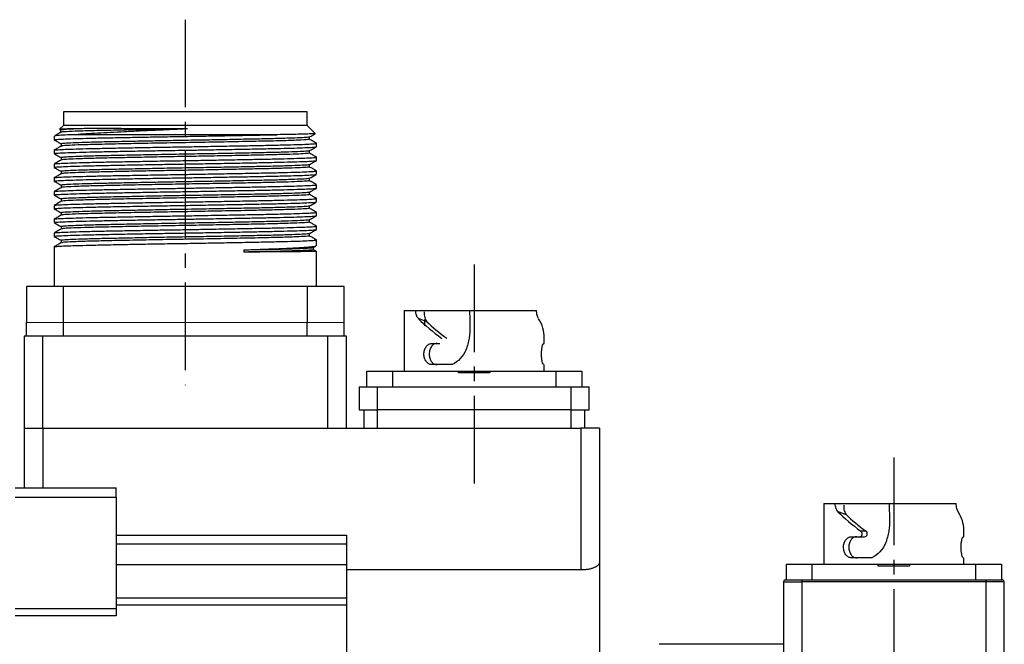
# Model space of a CAD drawing. Header units: millimetres. Extents: x 32176 to 34559, y 9836 to 10798.
# Tile 41 of 57: x 33506 to 33613, y 10386 to 10454. Entities that reach past the tile are written whole.
import ezdxf

# ---------------------------------------------------------------- set-up
doc = ezdxf.new("R2010")
doc.units = ezdxf.units.MM
doc.linetypes.add('CENTER2', pattern=[28.575, 19.05, -3.175, 3.175, -3.175])
doc.layers.add('Center', color=1, linetype='CENTER2')

msp = doc.modelspace()

# ---------------------------------------------------------------- linework, layer by layer
at = {"color": 7, "linetype": 'Continuous', "lineweight": 25}
for p, q in [((33510.99, 10443.74), (33510.99, 10442.24)), ((33537.49, 10443.74), (33510.99, 10443.74)), ((33537.49, 10442.24), (33537.49, 10443.74)), ((33510.99, 10442.24), (33510.58, 10441.83)), ((33524.24, 10442.24), (33510.99, 10442.24)), ((33537.49, 10442.24), (33524.24, 10442.24)), ((33538.36, 10441.37), (33537.49, 10442.24)), ((33509.99, 10441.09), (33509.99, 10440.68)), ((33510.64, 10441.8), (33510.95, 10441.78)), ((33510.69, 10441.74), (33510.69, 10441.49)), ((33534.21, 10441.24), (33512.32, 10441.24)), ((33510.75, 10440.24), (33510.75, 10439.99)), ((33537.73, 10440.74), (33537.73, 10440.99)), ((33538.49, 10439.93), (33538.49, 10440.3)), ((33509.99, 10439.55), (33509.99, 10439.18)), ((33537.73, 10439.24), (33537.73, 10439.49)), ((33509.99, 10438.05), (33509.99, 10437.68)), ((33510.75, 10438.74), (33510.75, 10438.49)), ((33537.73, 10437.74), (33537.73, 10437.99)), ((33538.49, 10438.43), (33538.49, 10438.8)), ((33510.75, 10437.24), (33510.75, 10436.99)), ((33538.49, 10436.93), (33538.49, 10437.3)), ((33509.99, 10436.55), (33509.99, 10436.18)), ((33510.75, 10435.74), (33510.75, 10435.49)), ((33537.73, 10436.24), (33537.73, 10436.49)), ((33538.49, 10435.43), (33538.49, 10435.8)), ((33509.99, 10435.05), (33509.99, 10434.68)), ((33537.73, 10434.74), (33537.73, 10434.99)), ((33510.75, 10434.24), (33510.75, 10433.99)), ((33538.49, 10433.93), (33538.49, 10434.3)), ((33509.99, 10433.55), (33509.99, 10433.18)), ((33510.75, 10432.74), (33510.75, 10432.49)), ((33537.73, 10433.24), (33537.73, 10433.49)), ((33538.49, 10432.43), (33538.49, 10432.8)), ((33509.99, 10432.05), (33509.99, 10431.68)), ((33537.73, 10431.74), (33537.73, 10431.99)), ((33509.99, 10430.55), (33509.99, 10430.18)), ((33510.75, 10431.24), (33510.75, 10430.99)), ((33537.73, 10430.24), (33537.73, 10430.49)), ((33538.49, 10430.93), (33538.49, 10431.3)), ((33510.75, 10429.74), (33510.75, 10429.49)), ((33538.49, 10429.17), (33538.49, 10429.8)), ((33509.99, 10429.05), (33509.99, 10424.74)), ((33530.59, 10428.73), (33530.59, 10428.48)), ((33538.17, 10428.98), (33538.44, 10429.13)), ((33538.18, 10428.74), (33538.18, 10428.98)), ((33538.46, 10428.58), (33538.18, 10428.74)), ((33538.49, 10424.74), (33538.49, 10428.56)), ((33506.99, 10424.74), (33506.99, 10420.84)), ((33510.99, 10424.74), (33506.99, 10424.74)), ((33510.99, 10420.84), (33510.99, 10424.74)), ((33537.49, 10424.74), (33510.99, 10424.74)), ((33537.49, 10424.74), (33537.49, 10420.84)), ((33541.49, 10424.74), (33537.49, 10424.74)), ((33541.49, 10420.84), (33541.49, 10424.74)), ((33548.04, 10422.14), (33548.04, 10415.54)), ((33548.04, 10422.14), (33562.42, 10422.14)), ((33506.99, 10419.34), (33506.99, 10420.84)), ((33510.99, 10419.34), (33510.99, 10420.84)), ((33537.49, 10419.34), (33537.49, 10420.84)), ((33541.49, 10419.34), (33541.49, 10420.84)), ((33550.49, 10420.91), (33549.57, 10421.24)), ((33550.24, 10421.14), (33550.24, 10420.45)), ((33506.74, 10419.34), (33506.74, 10409.34)), ((33508.74, 10419.34), (33506.74, 10419.34)), ((33508.74, 10409.34), (33508.74, 10419.34)), ((33539.74, 10419.34), (33508.74, 10419.34)), ((33539.74, 10409.34), (33539.74, 10419.34)), ((33541.74, 10419.34), (33539.74, 10419.34)), ((33541.74, 10409.34), (33541.74, 10419.34)), ((33551.05, 10418.54), (33551.91, 10418.54)), ((33563.18, 10418.54), (33563.24, 10418.54)), ((33543.94, 10415.54), (33546.74, 10415.54)), ((33543.94, 10415.54), (33543.94, 10413.84)), ((33546.74, 10415.54), (33553.94, 10415.54)), ((33546.74, 10415.54), (33546.74, 10413.84)), ((33553.25, 10416.24), (33551.05, 10416.24)), ((33553.94, 10415.54), (33555.64, 10415.54)), ((33553.94, 10415.34), (33553.94, 10415.54)), ((33555.64, 10415.54), (33557.34, 10415.54)), ((33555.64, 10415.54), (33555.64, 10415.34)), ((33557.34, 10415.54), (33564.54, 10415.54)), ((33557.34, 10415.54), (33557.34, 10415.34)), ((33563.24, 10415.54), (33563.24, 10416.24)), ((33564.54, 10415.54), (33567.34, 10415.54)), ((33564.54, 10413.84), (33564.54, 10415.54)), ((33567.34, 10415.54), (33567.34, 10413.84)), ((33557.34, 10415.34), (33553.94, 10415.34)), ((33543.14, 10413.84), (33545.14, 10413.84)), ((33543.14, 10413.84), (33543.14, 10411.34)), ((33545.14, 10413.84), (33566.14, 10413.84)), ((33545.14, 10411.34), (33545.14, 10413.84)), ((33566.14, 10413.84), (33568.14, 10413.84)), ((33566.14, 10413.84), (33566.14, 10411.34)), ((33568.14, 10411.34), (33568.14, 10413.84)), ((33543.14, 10411.34), (33545.14, 10411.34)), ((33543.64, 10411.34), (33543.64, 10409.34)), ((33566.14, 10411.34), (33545.14, 10411.34)), ((33545.14, 10409.34), (33545.14, 10411.34)), ((33566.14, 10411.34), (33568.14, 10411.34)), ((33566.14, 10411.34), (33566.14, 10409.34)), ((33567.64, 10409.34), (33567.64, 10411.34)), ((33506.74, 10409.34), (33508.74, 10409.34)), ((33506.74, 10409.34), (33506.74, 10402.84)), ((33508.74, 10409.34), (33508.74, 10402.84)), ((33508.74, 10409.34), (33567.24, 10409.34)), ((33567.24, 10409.34), (33567.24, 10393.92)), ((33569.24, 10409.34), (33567.24, 10409.34)), ((33569.24, 10409.34), (33569.24, 10394.73)), ((33505.74, 10402.84), (33516.74, 10402.84)), ((33505.74, 10401.84), (33516.74, 10401.84)), ((33516.74, 10401.84), (33516.74, 10389.71)), ((33593.64, 10401.14), (33593.64, 10394.54)), ((33593.64, 10401.14), (33608.02, 10401.14)), ((33516.75, 10399.98), (33516.74, 10399.98)), ((33596.09, 10399.91), (33595.17, 10400.24)), ((33608.84, 10397.54), (33608.84, 10398.3)), ((33516.74, 10397.71), (33541.74, 10397.71)), ((33541.74, 10397.71), (33541.74, 10396.72)), ((33596.65, 10397.54), (33597.51, 10397.54)), ((33597.51, 10397.54), (33598.06, 10397.54)), ((33598.22, 10398.14), (33597.67, 10398.14)), ((33608.78, 10397.54), (33608.84, 10397.54)), ((33541.74, 10396.72), (33516.74, 10396.72)), ((33541.74, 10396.72), (33541.74, 10394.53)), ((33598.85, 10395.24), (33596.65, 10395.24)), ((33608.84, 10394.54), (33608.84, 10395.24)), ((33516.74, 10394.53), (33541.74, 10394.53)), ((33541.74, 10394.53), (33541.74, 10390.84)), ((33569.24, 10394.73), (33569.24, 10376.84)), ((33589.54, 10394.54), (33592.34, 10394.54)), ((33589.54, 10394.54), (33589.54, 10392.84)), ((33592.34, 10394.54), (33599.54, 10394.54)), ((33592.34, 10394.54), (33592.34, 10392.84)), ((33599.54, 10394.54), (33601.24, 10394.54)), ((33599.54, 10394.34), (33599.54, 10394.54)), ((33602.94, 10394.34), (33599.54, 10394.34)), ((33601.24, 10394.54), (33602.94, 10394.54)), ((33601.24, 10394.54), (33601.24, 10394.34)), ((33602.94, 10394.54), (33610.14, 10394.54)), ((33602.94, 10394.54), (33602.94, 10394.34)), ((33610.14, 10394.54), (33612.94, 10394.54)), ((33610.14, 10392.84), (33610.14, 10394.54)), ((33612.94, 10394.54), (33612.94, 10392.84)), ((33516.74, 10393.48), (33516.75, 10393.48)), ((33567.24, 10393.92), (33541.74, 10393.92)), ((33589.24, 10392.64), (33591.24, 10392.64)), ((33589.24, 10392.64), (33589.24, 10384.79)), ((33591.24, 10392.84), (33591.24, 10392.64)), ((33591.24, 10392.84), (33611.24, 10392.84)), ((33611.24, 10392.64), (33591.24, 10392.64)), ((33591.24, 10392.64), (33591.24, 10384.16)), ((33611.24, 10392.84), (33612.05, 10392.84)), ((33611.24, 10392.84), (33611.24, 10392.64)), ((33611.24, 10392.64), (33611.24, 10382.18)), ((33613.24, 10392.64), (33611.24, 10392.64)), ((33613.24, 10379.15), (33613.24, 10392.64)), ((33541.74, 10390.84), (33516.74, 10390.84)), ((33541.74, 10390.84), (33541.74, 10390.08)), ((33516.74, 10389.71), (33505.74, 10389.71)), ((33541.74, 10390.08), (33516.74, 10390.08)), ((33541.74, 10390.08), (33541.74, 10376.44)), ((33516.74, 10388.92), (33505.74, 10388.92)), ((33589.24, 10385.84), (33575.74, 10385.84))]:
    msp.add_line(p, q, dxfattribs=at)
at = {"color": 144, "linetype": 'Continuous', "lineweight": 18}
for p, q in [((33506.99, 10420.84), (33510.99, 10420.84)), ((33537.49, 10420.84), (33510.99, 10420.84)), ((33537.49, 10420.84), (33541.49, 10420.84))]:
    msp.add_line(p, q, dxfattribs=at)
at = {"color": 7, "linetype": 'Continuous', "lineweight": 25}
for centre, start, end in [((33589.44, 10392.64), 90, 180), ((33613.04, 10392.64), 360, 90)]:
    msp.add_arc(centre, 0.2, start, end, dxfattribs=at)
for centre, major_axis, ratio, start_param, end_param in [((33555.64, 10414.23), (-7.59, 769.68), 0.000551, 1.560516, 1.562694), ((33555.64, 10419.3), (7.52, -4.59), 0.24176, 3.932886, 4.378326), ((33555.64, 10419.3), (6.43, -3.93), 0.24176, 3.944398, 4.380362), ((33555.64, 10419.3), (7.6, 0), 0.649574, 6.256721, 6.685622), ((33601.24, 10393.23), (-7.59, 769.68), 0.000551, 1.560516, 1.562694), ((33601.24, 10398.3), (7.52, -4.59), 0.24176, 3.932886, 4.368948), ((33601.24, 10398.3), (6.43, -3.93), 0.24176, 3.944398, 4.374641), ((33601.24, 10398.3), (7.6, 0), 0.649574, 0, 0.402437)]:
    msp.add_ellipse(centre, major_axis=major_axis, ratio=ratio, start_param=start_param, end_param=end_param, dxfattribs=at)
for points, knots in [([(33510.04, 10440.68), (33510.03, 10440.69), (33510, 10440.71), (33510.39, 10440.74), (33511.17, 10440.78), (33512.33, 10440.82), (33513.84, 10440.86), (33515.63, 10440.9), (33517.68, 10440.94), (33519.84, 10440.98), (33522.05, 10441.02), (33524.15, 10441.05), (33526.32, 10441.09), (33528.53, 10441.13), (33530.67, 10441.17), (33532.6, 10441.21), (33533.67, 10441.23), (33534.21, 10441.24)], [0, 0, 0, 0, 0.034563, 0.107524, 0.178428, 0.251389, 0.322294, 0.395256, 0.46616, 0.53912, 0.603677, 0.669772, 0.727742, 0.798647, 0.871609, 0.935075, 1, 1, 1, 1]), ([(33510.69, 10441.5), (33510.57, 10441.42), (33510.35, 10441.3), (33510.13, 10441.17), (33510.04, 10441.12)], [0, 0, 0, 0, 0.579199, 1, 1, 1, 1]), ([(33512.32, 10441.24), (33512.01, 10441.23), (33511.29, 10441.2), (33510.53, 10441.16), (33510.06, 10441.13), (33510.05, 10441.1), (33510.05, 10441.1)], [0, 0, 0, 0, 0.227817, 0.531715, 0.844426, 1, 1, 1, 1]), ([(33513.85, 10441.91), (33513.65, 10441.9), (33513.05, 10441.89), (33512.21, 10441.88), (33511.4, 10441.86), (33510.84, 10441.84), (33510.55, 10441.82), (33510.59, 10441.81), (33510.6, 10441.81)], [0, 0, 0, 0, 0.098627, 0.296235, 0.493845, 0.695367, 0.932866, 1, 1, 1, 1]), ([(33513.85, 10441.91), (33513.32, 10441.89), (33512.28, 10441.86), (33511.22, 10441.81), (33510.65, 10441.77), (33510.75, 10441.75), (33510.77, 10441.74)], [0, 0, 0, 0, 0.2768729, 0.5535664, 0.8916827, 1, 1, 1, 1]), ([(33524.48, 10441.87), (33523.73, 10441.86), (33522.22, 10441.83), (33519.71, 10441.78), (33517.07, 10441.73), (33514.55, 10441.68), (33512.55, 10441.62), (33511.26, 10441.57), (33510.67, 10441.52), (33510.74, 10441.5), (33510.75, 10441.5)], [0, 0, 0, 0, 0.106965, 0.213878, 0.365561, 0.517139, 0.668607, 0.819958, 0.971207, 1, 1, 1, 1]), ([(33524.48, 10441.87), (33523.89, 10441.84), (33523.3, 10441.82), (33522.12, 10441.76), (33521.54, 10441.73), (33520.39, 10441.68), (33519.83, 10441.66), (33519, 10441.62), (33518.73, 10441.6), (33518.18, 10441.58), (33517.91, 10441.56), (33516.58, 10441.5), (33515.61, 10441.45), (33514.26, 10441.37), (33513.83, 10441.34), (33513.03, 10441.29), (33512.66, 10441.27), (33512.32, 10441.24)], [0, 0, 0, 0, 0.125, 0.125, 0.25, 0.25, 0.375, 0.375, 0.4375, 0.4375, 0.5, 0.5, 0.75, 0.75, 0.875, 0.875, 1, 1, 1, 1]), ([(33524.48, 10441.87), (33523.47, 10441.87), (33522.46, 10441.88), (33520.49, 10441.88), (33519.52, 10441.88), (33517.69, 10441.89), (33516.82, 10441.9), (33515.22, 10441.9), (33514.49, 10441.9), (33513.85, 10441.91)], [0, 0, 0, 0, 0.25, 0.25, 0.5, 0.5, 0.75, 0.75, 1, 1, 1, 1]), ([(33538.37, 10441.36), (33538.32, 10441.35), (33538.22, 10441.33), (33537.57, 10441.31), (33536.64, 10441.28), (33535.5, 10441.26), (33534.64, 10441.25), (33534.21, 10441.24)], [0, 0, 0, 0, 0.214753, 0.430358, 0.652168, 0.824528, 1, 1, 1, 1]), ([(33537.72, 10440.98), (33537.85, 10441.06), (33538.07, 10441.18), (33538.28, 10441.3), (33538.37, 10441.35)], [0, 0, 0, 0, 0.593815, 1, 1, 1, 1]), ([(33510, 10440.67), (33510.13, 10440.6), (33510.38, 10440.45), (33510.63, 10440.31), (33510.75, 10440.24)], [0, 0, 0, 0, 0.503928, 1, 1, 1, 1]), ([(33510.76, 10440), (33510.63, 10439.92), (33510.38, 10439.78), (33510.13, 10439.63), (33510, 10439.56)], [0, 0, 0, 0, 0.499996, 1, 1, 1, 1]), ([(33510.04, 10439.56), (33510.04, 10439.56), (33510.01, 10439.58), (33510.39, 10439.61), (33511.16, 10439.65), (33512.32, 10439.69), (33513.83, 10439.73), (33515.62, 10439.77), (33517.67, 10439.81), (33519.82, 10439.85), (33522.04, 10439.89), (33524.14, 10439.92), (33526.31, 10439.96), (33528.51, 10440), (33530.73, 10440.04), (33532.79, 10440.08), (33534.59, 10440.12), (33536.11, 10440.16), (33537.29, 10440.2), (33538.08, 10440.24), (33538.48, 10440.27), (33538.45, 10440.29), (33538.44, 10440.3)], [0, 0, 0, 0, 0.0163722, 0.0713422, 0.1247623, 0.1797315, 0.2331527, 0.2881232, 0.3415432, 0.3965124, 0.44536, 0.4953819, 0.5386227, 0.5920436, 0.6470137, 0.7004347, 0.755405, 0.8088251, 0.8637944, 0.9172147, 0.9721841, 1, 1, 1, 1]), ([(33537.69, 10440.98), (33537.65, 10440.97), (33537.55, 10440.94), (33536.78, 10440.9), (33535.53, 10440.85), (33533.84, 10440.8), (33531.79, 10440.76), (33529.44, 10440.71), (33526.88, 10440.66), (33524.24, 10440.62), (33521.6, 10440.57), (33519.05, 10440.52), (33516.69, 10440.47), (33514.64, 10440.43), (33512.96, 10440.38), (33511.69, 10440.33), (33510.96, 10440.29), (33510.67, 10440.25), (33510.78, 10440.24), (33510.79, 10440.23)], [0, 0, 0, 0, 0.052559, 0.115666, 0.178773, 0.240667, 0.302561, 0.365668, 0.428775, 0.490669, 0.552563, 0.61567, 0.678777, 0.740671, 0.802565, 0.865672, 0.928779, 0.990673, 1, 1, 1, 1]), ([(33537.65, 10440.74), (33537.64, 10440.73), (33537.61, 10440.69), (33536.58, 10440.64), (33534.78, 10440.57), (33532.3, 10440.52), (33529.32, 10440.46), (33526.01, 10440.39), (33522.6, 10440.34), (33519.42, 10440.28), (33516.62, 10440.22), (33514.32, 10440.17), (33512.5, 10440.12), (33511.31, 10440.06), (33510.75, 10440.02), (33510.81, 10440), (33510.82, 10440)], [0, 0, 0, 0, 0.059033, 0.140486, 0.221489, 0.300989, 0.382311, 0.463517, 0.542985, 0.624134, 0.69657, 0.767449, 0.838912, 0.911486, 0.98336, 1, 1, 1, 1]), ([(33538.49, 10440.31), (33538.36, 10440.38), (33538.11, 10440.53), (33537.86, 10440.67), (33537.73, 10440.74)], [0, 0, 0, 0, 0.504068, 1, 1, 1, 1]), ([(33510, 10439.17), (33510.13, 10439.1), (33510.38, 10438.95), (33510.63, 10438.81), (33510.75, 10438.74)], [0, 0, 0, 0, 0.503911, 1, 1, 1, 1]), ([(33510.04, 10439.18), (33510.03, 10439.19), (33510, 10439.21), (33510.38, 10439.24), (33511.16, 10439.28), (33512.32, 10439.32), (33513.83, 10439.36), (33515.62, 10439.4), (33517.67, 10439.44), (33519.82, 10439.48), (33522.04, 10439.52), (33524.15, 10439.55), (33526.32, 10439.59), (33528.53, 10439.63), (33530.75, 10439.67), (33532.81, 10439.71), (33534.6, 10439.75), (33536.12, 10439.79), (33537.3, 10439.83), (33538.08, 10439.87), (33538.46, 10439.9), (33538.45, 10439.92), (33538.44, 10439.92)], [0, 0, 0, 0, 0.0255995, 0.0805578, 0.1339666, 0.1889242, 0.242334, 0.2972928, 0.3507016, 0.4056591, 0.4544963, 0.5045076, 0.5481735, 0.6015831, 0.6565416, 0.7099513, 0.7649099, 0.8183187, 0.8732763, 0.9266853, 0.981643, 1, 1, 1, 1]), ([(33537.69, 10439.48), (33537.65, 10439.47), (33537.55, 10439.44), (33536.78, 10439.4), (33535.53, 10439.35), (33533.84, 10439.3), (33531.79, 10439.26), (33529.44, 10439.21), (33526.88, 10439.16), (33524.24, 10439.12), (33521.6, 10439.07), (33519.05, 10439.02), (33516.69, 10438.97), (33514.64, 10438.93), (33512.96, 10438.88), (33511.69, 10438.83), (33510.96, 10438.79), (33510.67, 10438.75), (33510.78, 10438.74), (33510.79, 10438.73)], [0, 0, 0, 0, 0.052579, 0.115686, 0.178794, 0.240687, 0.302581, 0.365689, 0.428796, 0.49069, 0.552584, 0.615691, 0.678798, 0.740692, 0.802586, 0.865693, 0.9288, 0.990694, 1, 1, 1, 1]), ([(33537.7, 10439.24), (33537.68, 10439.23), (33537.62, 10439.2), (33536.9, 10439.15), (33535.69, 10439.1), (33534.03, 10439.06), (33531.99, 10439.01), (33529.64, 10438.96), (33527.07, 10438.91), (33524.4, 10438.87), (33521.73, 10438.82), (33519.15, 10438.77), (33516.76, 10438.72), (33514.68, 10438.68), (33512.97, 10438.63), (33511.71, 10438.58), (33510.93, 10438.54), (33510.84, 10438.51), (33510.8, 10438.5)], [0, 0, 0, 0, 0.054309, 0.118565, 0.182974, 0.246266, 0.309219, 0.373505, 0.437893, 0.501117, 0.564131, 0.628445, 0.692811, 0.755964, 0.819045, 0.883386, 0.947727, 1, 1, 1, 1]), ([(33537.72, 10439.48), (33537.85, 10439.56), (33538.11, 10439.7), (33538.36, 10439.85), (33538.49, 10439.92)], [0, 0, 0, 0, 0.499996, 1, 1, 1, 1]), ([(33538.49, 10438.81), (33538.36, 10438.88), (33538.11, 10439.03), (33537.86, 10439.17), (33537.73, 10439.24)], [0, 0, 0, 0, 0.504097, 1, 1, 1, 1]), ([(33510.76, 10438.5), (33510.63, 10438.42), (33510.38, 10438.28), (33510.13, 10438.13), (33510, 10438.06)], [0, 0, 0, 0, 0.499996, 1, 1, 1, 1]), ([(33510.04, 10437.68), (33510.03, 10437.69), (33510, 10437.71), (33510.38, 10437.74), (33511.16, 10437.78), (33512.32, 10437.82), (33513.83, 10437.86), (33515.62, 10437.9), (33517.67, 10437.94), (33519.82, 10437.98), (33522.04, 10438.02), (33524.14, 10438.05), (33526.31, 10438.09), (33528.51, 10438.13), (33530.73, 10438.17), (33532.79, 10438.21), (33534.59, 10438.25), (33536.11, 10438.29), (33537.29, 10438.33), (33538.08, 10438.37), (33538.46, 10438.4), (33538.45, 10438.42), (33538.44, 10438.42)], [0, 0, 0, 0, 0.025599, 0.080557, 0.133966, 0.188923, 0.242333, 0.297291, 0.3507, 0.405657, 0.454494, 0.504505, 0.547737, 0.601146, 0.656104, 0.709513, 0.764472, 0.81788, 0.872838, 0.926246, 0.981204, 1, 1, 1, 1]), ([(33510.04, 10438.06), (33510.04, 10438.06), (33510.01, 10438.08), (33510.39, 10438.11), (33511.16, 10438.15), (33512.32, 10438.19), (33513.83, 10438.23), (33515.62, 10438.27), (33517.67, 10438.31), (33519.82, 10438.35), (33522.04, 10438.39), (33524.14, 10438.42), (33526.31, 10438.46), (33528.51, 10438.5), (33530.73, 10438.54), (33532.79, 10438.58), (33534.59, 10438.62), (33536.11, 10438.66), (33537.29, 10438.7), (33538.08, 10438.74), (33538.48, 10438.77), (33538.45, 10438.79), (33538.44, 10438.8)], [0, 0, 0, 0, 0.016418, 0.071385, 0.124803, 0.179769, 0.233188, 0.288156, 0.341574, 0.39654, 0.445386, 0.495405, 0.538644, 0.592062, 0.64703, 0.700449, 0.755416, 0.808834, 0.863801, 0.917219, 0.972185, 1, 1, 1, 1]), ([(33537.69, 10437.98), (33537.65, 10437.97), (33537.55, 10437.94), (33536.78, 10437.9), (33535.53, 10437.85), (33533.84, 10437.8), (33531.79, 10437.76), (33529.44, 10437.71), (33526.88, 10437.66), (33524.24, 10437.62), (33521.6, 10437.57), (33519.05, 10437.52), (33516.69, 10437.47), (33514.64, 10437.43), (33512.96, 10437.38), (33511.69, 10437.33), (33510.96, 10437.29), (33510.67, 10437.25), (33510.78, 10437.24), (33510.79, 10437.23)], [0, 0, 0, 0, 0.0525839, 0.1156891, 0.1787943, 0.2406862, 0.3025781, 0.3656833, 0.4287885, 0.4906804, 0.5525723, 0.6156775, 0.6787827, 0.7406746, 0.8025665, 0.8656717, 0.9287769, 0.9906688, 1, 1, 1, 1]), ([(33537.72, 10437.98), (33537.85, 10438.06), (33538.11, 10438.2), (33538.36, 10438.35), (33538.49, 10438.42)], [0, 0, 0, 0, 0.499996, 1, 1, 1, 1]), ([(33510, 10437.67), (33510.13, 10437.6), (33510.38, 10437.45), (33510.63, 10437.31), (33510.75, 10437.24)], [0, 0, 0, 0, 0.5039318, 1, 1, 1, 1]), ([(33510.76, 10437), (33510.63, 10436.92), (33510.38, 10436.78), (33510.13, 10436.63), (33510, 10436.56)], [0, 0, 0, 0, 0.499996, 1, 1, 1, 1]), ([(33510.04, 10436.18), (33510.03, 10436.19), (33510, 10436.21), (33510.38, 10436.24), (33511.16, 10436.28), (33512.32, 10436.32), (33513.83, 10436.36), (33515.62, 10436.4), (33517.67, 10436.44), (33519.82, 10436.48), (33522.04, 10436.52), (33524.14, 10436.55), (33526.31, 10436.59), (33528.51, 10436.63), (33530.73, 10436.67), (33532.79, 10436.71), (33534.59, 10436.75), (33536.11, 10436.79), (33537.29, 10436.83), (33538.08, 10436.87), (33538.46, 10436.9), (33538.45, 10436.92), (33538.44, 10436.92)], [0, 0, 0, 0, 0.025601, 0.080564, 0.133977, 0.188939, 0.242353, 0.297316, 0.350729, 0.405691, 0.454532, 0.504547, 0.547782, 0.601196, 0.656159, 0.709573, 0.764536, 0.817949, 0.872911, 0.926324, 0.981286, 1, 1, 1, 1]), ([(33510.04, 10436.56), (33510.04, 10436.56), (33510.01, 10436.58), (33510.39, 10436.61), (33511.16, 10436.65), (33512.32, 10436.69), (33513.83, 10436.73), (33515.62, 10436.77), (33517.67, 10436.81), (33519.82, 10436.85), (33522.04, 10436.89), (33524.14, 10436.92), (33526.31, 10436.96), (33528.51, 10437), (33530.73, 10437.04), (33532.79, 10437.08), (33534.59, 10437.12), (33536.11, 10437.16), (33537.29, 10437.2), (33538.08, 10437.24), (33538.48, 10437.27), (33538.45, 10437.29), (33538.44, 10437.3)], [0, 0, 0, 0, 0.016565, 0.071524, 0.124934, 0.179892, 0.233303, 0.288263, 0.341672, 0.396631, 0.445469, 0.495481, 0.538713, 0.592124, 0.647083, 0.700493, 0.755453, 0.808863, 0.863821, 0.917231, 0.97219, 1, 1, 1, 1]), ([(33537.69, 10437.74), (33537.7, 10437.74), (33537.78, 10437.72), (33537.42, 10437.69), (33536.58, 10437.64), (33535.2, 10437.59), (33533.42, 10437.54), (33531.28, 10437.5), (33528.84, 10437.45), (33526.23, 10437.4), (33523.55, 10437.35), (33520.9, 10437.31), (33518.36, 10437.26), (33516.06, 10437.21), (33514.1, 10437.16), (33512.52, 10437.12), (33511.41, 10437.07), (33510.83, 10437.03), (33510.83, 10437), (33510.82, 10437)], [0, 0, 0, 0, 0.011088, 0.074513, 0.138956, 0.203145, 0.265949, 0.329437, 0.393895, 0.458047, 0.520813, 0.584363, 0.648833, 0.712947, 0.77568, 0.83929, 0.903771, 0.967845, 1, 1, 1, 1]), ([(33537.72, 10436.48), (33537.85, 10436.56), (33538.11, 10436.7), (33538.36, 10436.85), (33538.49, 10436.92)], [0, 0, 0, 0, 0.499996, 1, 1, 1, 1]), ([(33538.49, 10437.31), (33538.36, 10437.38), (33538.11, 10437.53), (33537.86, 10437.67), (33537.73, 10437.74)], [0, 0, 0, 0, 0.503979, 1, 1, 1, 1]), ([(33510, 10436.17), (33510.13, 10436.1), (33510.38, 10435.95), (33510.63, 10435.81), (33510.75, 10435.74)], [0, 0, 0, 0, 0.504052, 1, 1, 1, 1]), ([(33510.04, 10435.06), (33510.04, 10435.06), (33510.01, 10435.08), (33510.39, 10435.11), (33511.16, 10435.15), (33512.32, 10435.19), (33513.83, 10435.23), (33515.62, 10435.27), (33517.67, 10435.31), (33519.82, 10435.35), (33522.04, 10435.39), (33524.14, 10435.42), (33526.31, 10435.46), (33528.51, 10435.5), (33530.73, 10435.54), (33532.79, 10435.58), (33534.59, 10435.62), (33536.11, 10435.66), (33537.29, 10435.7), (33538.08, 10435.74), (33538.48, 10435.77), (33538.45, 10435.79), (33538.44, 10435.8)], [0, 0, 0, 0, 0.016596, 0.071553, 0.124961, 0.179918, 0.233327, 0.288285, 0.341693, 0.39665, 0.445486, 0.495497, 0.538728, 0.592136, 0.647094, 0.700503, 0.755461, 0.808869, 0.863825, 0.917234, 0.97219, 1, 1, 1, 1]), ([(33537.69, 10436.48), (33537.65, 10436.47), (33537.55, 10436.44), (33536.78, 10436.4), (33535.53, 10436.35), (33533.84, 10436.3), (33531.79, 10436.26), (33529.44, 10436.21), (33526.88, 10436.16), (33524.24, 10436.12), (33521.6, 10436.07), (33519.05, 10436.02), (33516.69, 10435.97), (33514.64, 10435.93), (33512.96, 10435.88), (33511.69, 10435.83), (33510.96, 10435.79), (33510.67, 10435.75), (33510.78, 10435.74), (33510.79, 10435.73)], [0, 0, 0, 0, 0.052503, 0.115604, 0.1787051, 0.2405929, 0.3024807, 0.3655817, 0.4286828, 0.4905706, 0.5524584, 0.6155595, 0.6786605, 0.7405483, 0.8024362, 0.8655372, 0.9286383, 0.9905261, 1, 1, 1, 1]), ([(33537.67, 10436.24), (33537.68, 10436.23), (33537.72, 10436.21), (33537.21, 10436.17), (33536.19, 10436.12), (33534.68, 10436.07), (33532.78, 10436.03), (33530.53, 10435.98), (33527.92, 10435.93), (33525.05, 10435.88), (33522.03, 10435.83), (33519.11, 10435.77), (33516.45, 10435.72), (33514.19, 10435.67), (33512.4, 10435.61), (33511.25, 10435.56), (33510.73, 10435.52), (33510.8, 10435.5), (33510.81, 10435.5)], [0, 0, 0, 0, 0.031026, 0.094926, 0.159447, 0.223308, 0.285986, 0.349934, 0.414453, 0.486096, 0.556768, 0.629051, 0.701384, 0.772119, 0.843662, 0.916198, 0.987912, 1, 1, 1, 1]), ([(33538.49, 10435.81), (33538.36, 10435.88), (33538.11, 10436.03), (33537.86, 10436.17), (33537.73, 10436.24)], [0, 0, 0, 0, 0.503913, 1, 1, 1, 1]), ([(33510.76, 10435.5), (33510.63, 10435.42), (33510.38, 10435.28), (33510.13, 10435.13), (33510, 10435.06)], [0, 0, 0, 0, 0.499996, 1, 1, 1, 1]), ([(33510, 10434.67), (33510.13, 10434.6), (33510.38, 10434.45), (33510.63, 10434.31), (33510.75, 10434.24)], [0, 0, 0, 0, 0.504098, 1, 1, 1, 1]), ([(33510.04, 10434.68), (33510.03, 10434.69), (33510, 10434.71), (33510.38, 10434.74), (33511.16, 10434.78), (33512.32, 10434.82), (33513.83, 10434.86), (33515.62, 10434.9), (33517.67, 10434.94), (33519.82, 10434.98), (33522.04, 10435.02), (33524.14, 10435.05), (33526.31, 10435.09), (33528.51, 10435.13), (33530.73, 10435.17), (33532.79, 10435.21), (33534.59, 10435.25), (33536.11, 10435.29), (33537.29, 10435.33), (33538.08, 10435.37), (33538.46, 10435.4), (33538.45, 10435.42), (33538.44, 10435.42)], [0, 0, 0, 0, 0.025605, 0.080575, 0.133996, 0.188965, 0.242387, 0.297358, 0.350778, 0.405748, 0.454596, 0.504618, 0.547859, 0.60128, 0.656251, 0.709672, 0.764642, 0.818063, 0.873033, 0.926453, 0.981423, 1, 1, 1, 1]), ([(33537.69, 10434.98), (33537.65, 10434.97), (33537.55, 10434.94), (33536.78, 10434.9), (33535.53, 10434.85), (33533.84, 10434.8), (33531.79, 10434.76), (33529.44, 10434.71), (33526.88, 10434.66), (33524.24, 10434.62), (33521.6, 10434.57), (33519.05, 10434.52), (33516.69, 10434.47), (33514.64, 10434.43), (33512.96, 10434.38), (33511.69, 10434.33), (33510.96, 10434.29), (33510.67, 10434.25), (33510.78, 10434.24), (33510.79, 10434.23)], [0, 0, 0, 0, 0.052367, 0.115473, 0.17858, 0.240473, 0.302366, 0.365473, 0.428579, 0.490472, 0.552365, 0.615472, 0.678578, 0.740472, 0.802365, 0.865471, 0.928578, 0.990471, 1, 1, 1, 1]), ([(33537.65, 10434.74), (33537.66, 10434.73), (33537.68, 10434.7), (33536.96, 10434.65), (33535.6, 10434.6), (33533.66, 10434.55), (33531.27, 10434.5), (33528.51, 10434.44), (33525.54, 10434.39), (33522.52, 10434.34), (33519.58, 10434.28), (33516.86, 10434.23), (33514.52, 10434.18), (33512.65, 10434.12), (33511.39, 10434.07), (33510.78, 10434.03), (33510.82, 10434), (33510.83, 10434)], [0, 0, 0, 0, 0.043199, 0.115361, 0.187796, 0.258731, 0.330042, 0.402563, 0.474483, 0.545054, 0.617166, 0.689625, 0.760638, 0.831864, 0.90437, 0.97635, 1, 1, 1, 1]), ([(33537.72, 10434.98), (33537.85, 10435.06), (33538.11, 10435.2), (33538.36, 10435.35), (33538.49, 10435.42)], [0, 0, 0, 0, 0.499996, 1, 1, 1, 1]), ([(33538.49, 10434.31), (33538.36, 10434.38), (33538.11, 10434.53), (33537.86, 10434.67), (33537.73, 10434.74)], [0, 0, 0, 0, 0.503918, 1, 1, 1, 1]), ([(33510.76, 10434), (33510.63, 10433.92), (33510.38, 10433.78), (33510.13, 10433.63), (33510, 10433.56)], [0, 0, 0, 0, 0.499996, 1, 1, 1, 1]), ([(33510.04, 10433.18), (33510.03, 10433.19), (33510, 10433.21), (33510.38, 10433.24), (33511.16, 10433.28), (33512.32, 10433.32), (33513.83, 10433.36), (33515.62, 10433.4), (33517.67, 10433.44), (33519.82, 10433.48), (33522.04, 10433.52), (33524.14, 10433.55), (33526.31, 10433.59), (33528.51, 10433.63), (33530.73, 10433.67), (33532.79, 10433.71), (33534.59, 10433.75), (33536.11, 10433.79), (33537.29, 10433.83), (33538.08, 10433.87), (33538.46, 10433.9), (33538.45, 10433.92), (33538.44, 10433.92)], [0, 0, 0, 0, 0.025604, 0.080573, 0.133991, 0.188959, 0.242379, 0.297348, 0.350766, 0.405734, 0.45458, 0.504601, 0.54784, 0.60126, 0.656229, 0.709648, 0.764617, 0.818036, 0.873003, 0.926422, 0.98139, 1, 1, 1, 1]), ([(33510.04, 10433.56), (33510.04, 10433.56), (33510.01, 10433.58), (33510.39, 10433.61), (33511.16, 10433.65), (33512.32, 10433.69), (33513.83, 10433.73), (33515.62, 10433.77), (33517.67, 10433.81), (33519.82, 10433.85), (33522.04, 10433.89), (33524.14, 10433.92), (33526.31, 10433.96), (33528.51, 10434), (33530.73, 10434.04), (33532.79, 10434.08), (33534.59, 10434.12), (33536.11, 10434.16), (33537.29, 10434.2), (33538.08, 10434.24), (33538.48, 10434.27), (33538.45, 10434.29), (33538.44, 10434.3)], [0, 0, 0, 0, 0.016575, 0.071533, 0.124943, 0.1799, 0.233311, 0.28827, 0.341679, 0.396637, 0.445474, 0.495486, 0.538718, 0.592128, 0.647086, 0.700496, 0.755455, 0.808864, 0.863822, 0.917232, 0.97219, 1, 1, 1, 1]), ([(33537.72, 10433.48), (33537.85, 10433.56), (33538.11, 10433.7), (33538.36, 10433.85), (33538.49, 10433.92)], [0, 0, 0, 0, 0.4999957, 1, 1, 1, 1]), ([(33510, 10433.17), (33510.13, 10433.1), (33510.38, 10432.95), (33510.63, 10432.81), (33510.75, 10432.74)], [0, 0, 0, 0, 0.504019, 1, 1, 1, 1]), ([(33510.04, 10432.06), (33510.04, 10432.06), (33510.01, 10432.08), (33510.39, 10432.11), (33511.16, 10432.15), (33512.32, 10432.19), (33513.83, 10432.23), (33515.62, 10432.27), (33517.67, 10432.31), (33519.82, 10432.35), (33522.04, 10432.39), (33524.14, 10432.42), (33526.31, 10432.46), (33528.51, 10432.5), (33530.73, 10432.54), (33532.79, 10432.58), (33534.59, 10432.62), (33536.11, 10432.66), (33537.29, 10432.7), (33538.08, 10432.74), (33538.48, 10432.77), (33538.45, 10432.79), (33538.44, 10432.8)], [0, 0, 0, 0, 0.016564, 0.071523, 0.124933, 0.179891, 0.233302, 0.288262, 0.341672, 0.39663, 0.445468, 0.49548, 0.538713, 0.592123, 0.647082, 0.700493, 0.755453, 0.808862, 0.863821, 0.917231, 0.97219, 1, 1, 1, 1]), ([(33537.69, 10433.48), (33537.65, 10433.47), (33537.55, 10433.44), (33536.78, 10433.4), (33535.53, 10433.35), (33533.84, 10433.3), (33531.79, 10433.26), (33529.44, 10433.21), (33526.88, 10433.16), (33524.24, 10433.12), (33521.6, 10433.07), (33519.05, 10433.02), (33516.69, 10432.97), (33514.64, 10432.93), (33512.96, 10432.88), (33511.69, 10432.83), (33510.96, 10432.79), (33510.67, 10432.75), (33510.78, 10432.74), (33510.79, 10432.73)], [0, 0, 0, 0, 0.052401, 0.115512, 0.178622, 0.240519, 0.302416, 0.365527, 0.428637, 0.490534, 0.552431, 0.615541, 0.678652, 0.740549, 0.802446, 0.865556, 0.928667, 0.990564, 1, 1, 1, 1]), ([(33537.65, 10433.24), (33537.67, 10433.23), (33537.73, 10433.21), (33537.12, 10433.16), (33535.87, 10433.11), (33534.01, 10433.06), (33531.68, 10433), (33528.97, 10432.95), (33526.03, 10432.9), (33523.01, 10432.84), (33520.05, 10432.79), (33517.28, 10432.74), (33514.87, 10432.68), (33512.92, 10432.63), (33511.56, 10432.58), (33510.84, 10432.53), (33510.84, 10432.51), (33510.84, 10432.5)], [0, 0, 0, 0, 0.031558, 0.103505, 0.176021, 0.247297, 0.318265, 0.390712, 0.462853, 0.533433, 0.605319, 0.677848, 0.749208, 0.820102, 0.892523, 0.964712, 1, 1, 1, 1]), ([(33538.49, 10432.81), (33538.36, 10432.88), (33538.11, 10433.03), (33537.86, 10433.17), (33537.73, 10433.24)], [0, 0, 0, 0, 0.503935, 1, 1, 1, 1]), ([(33510.76, 10432.5), (33510.63, 10432.42), (33510.38, 10432.28), (33510.13, 10432.13), (33510, 10432.06)], [0, 0, 0, 0, 0.499996, 1, 1, 1, 1]), ([(33510, 10431.67), (33510.13, 10431.6), (33510.38, 10431.45), (33510.63, 10431.31), (33510.75, 10431.24)], [0, 0, 0, 0, 0.503892, 1, 1, 1, 1]), ([(33510.04, 10431.68), (33510.03, 10431.69), (33510, 10431.71), (33510.38, 10431.74), (33511.16, 10431.78), (33512.32, 10431.82), (33513.83, 10431.86), (33515.62, 10431.9), (33517.67, 10431.94), (33519.82, 10431.98), (33522.04, 10432.02), (33524.14, 10432.05), (33526.31, 10432.09), (33528.51, 10432.13), (33530.73, 10432.17), (33532.79, 10432.21), (33534.59, 10432.25), (33536.11, 10432.29), (33537.29, 10432.33), (33538.08, 10432.37), (33538.46, 10432.4), (33538.45, 10432.42), (33538.44, 10432.42)], [0, 0, 0, 0, 0.025601, 0.080562, 0.133974, 0.188934, 0.242347, 0.297309, 0.35072, 0.405681, 0.454521, 0.504535, 0.547769, 0.601181, 0.656143, 0.709555, 0.764517, 0.817928, 0.872889, 0.926301, 0.981262, 1, 1, 1, 1]), ([(33537.69, 10431.98), (33537.65, 10431.97), (33537.55, 10431.94), (33536.78, 10431.9), (33535.53, 10431.85), (33533.84, 10431.8), (33531.79, 10431.76), (33529.44, 10431.71), (33526.88, 10431.66), (33524.24, 10431.62), (33521.6, 10431.57), (33519.05, 10431.52), (33516.69, 10431.47), (33514.64, 10431.43), (33512.96, 10431.38), (33511.69, 10431.33), (33510.96, 10431.29), (33510.67, 10431.25), (33510.78, 10431.24), (33510.79, 10431.23)], [0, 0, 0, 0, 0.0525355, 0.1156472, 0.1787588, 0.240657, 0.3025552, 0.3656668, 0.4287785, 0.4906766, 0.5525748, 0.6156865, 0.6787981, 0.7406963, 0.8025945, 0.8657061, 0.9288178, 0.9907159, 1, 1, 1, 1]), ([(33537.66, 10431.74), (33537.68, 10431.74), (33537.77, 10431.71), (33537.26, 10431.67), (33536.12, 10431.62), (33534.35, 10431.56), (33532.09, 10431.51), (33529.44, 10431.46), (33526.52, 10431.4), (33523.5, 10431.35), (33520.52, 10431.3), (33517.71, 10431.24), (33515.24, 10431.19), (33513.2, 10431.14), (33511.73, 10431.09), (33510.9, 10431.04), (33510.85, 10431.01), (33510.83, 10431)], [0, 0, 0, 0, 0.02, 0.091679, 0.164222, 0.235813, 0.306525, 0.378843, 0.451153, 0.521854, 0.593462, 0.666004, 0.737669, 0.808336, 0.880616, 0.952962, 1, 1, 1, 1]), ([(33537.72, 10431.98), (33537.85, 10432.06), (33538.11, 10432.2), (33538.36, 10432.35), (33538.49, 10432.42)], [0, 0, 0, 0, 0.4999957, 1, 1, 1, 1]), ([(33538.49, 10431.31), (33538.36, 10431.38), (33538.11, 10431.53), (33537.86, 10431.67), (33537.73, 10431.74)], [0, 0, 0, 0, 0.503921, 1, 1, 1, 1]), ([(33510.76, 10431), (33510.63, 10430.92), (33510.38, 10430.78), (33510.13, 10430.63), (33510, 10430.56)], [0, 0, 0, 0, 0.499996, 1, 1, 1, 1]), ([(33510.04, 10430.18), (33510.03, 10430.19), (33510, 10430.21), (33510.38, 10430.24), (33511.16, 10430.28), (33512.32, 10430.32), (33513.83, 10430.36), (33515.62, 10430.4), (33517.67, 10430.44), (33519.82, 10430.48), (33522.04, 10430.52), (33524.14, 10430.55), (33526.31, 10430.59), (33528.51, 10430.63), (33530.73, 10430.67), (33532.79, 10430.71), (33534.59, 10430.75), (33536.11, 10430.79), (33537.29, 10430.83), (33538.08, 10430.87), (33538.46, 10430.9), (33538.45, 10430.92), (33538.44, 10430.92)], [0, 0, 0, 0, 0.025596, 0.080549, 0.133953, 0.188905, 0.24231, 0.297264, 0.350667, 0.40562, 0.454453, 0.50446, 0.547687, 0.601092, 0.656045, 0.70945, 0.764403, 0.817807, 0.87276, 0.926163, 0.981116, 1, 1, 1, 1]), ([(33510.04, 10430.56), (33510.04, 10430.56), (33510.01, 10430.58), (33510.39, 10430.61), (33511.16, 10430.65), (33512.32, 10430.69), (33513.83, 10430.73), (33515.62, 10430.77), (33517.67, 10430.81), (33519.82, 10430.85), (33522.04, 10430.89), (33524.14, 10430.92), (33526.31, 10430.96), (33528.51, 10431), (33530.73, 10431.04), (33532.79, 10431.08), (33534.59, 10431.12), (33536.11, 10431.16), (33537.29, 10431.2), (33538.08, 10431.24), (33538.48, 10431.27), (33538.45, 10431.29), (33538.44, 10431.3)], [0, 0, 0, 0, 0.016605, 0.071562, 0.12497, 0.179926, 0.233335, 0.288292, 0.341699, 0.396656, 0.445492, 0.495502, 0.538732, 0.59214, 0.647097, 0.700506, 0.755463, 0.80887, 0.863827, 0.917234, 0.972191, 1, 1, 1, 1]), ([(33537.69, 10430.48), (33537.65, 10430.47), (33537.55, 10430.44), (33536.78, 10430.4), (33535.53, 10430.35), (33533.84, 10430.3), (33531.79, 10430.26), (33529.44, 10430.21), (33526.88, 10430.16), (33524.24, 10430.12), (33521.6, 10430.07), (33519.05, 10430.02), (33516.69, 10429.97), (33514.64, 10429.93), (33512.96, 10429.88), (33511.69, 10429.83), (33510.96, 10429.79), (33510.67, 10429.75), (33510.78, 10429.74), (33510.79, 10429.73)], [0, 0, 0, 0, 0.052688, 0.115799, 0.17891, 0.240807, 0.302704, 0.365815, 0.428926, 0.490823, 0.55272, 0.615831, 0.678942, 0.740839, 0.802736, 0.865847, 0.928958, 0.990855, 1, 1, 1, 1]), ([(33537.72, 10430.48), (33537.85, 10430.56), (33538.11, 10430.7), (33538.36, 10430.85), (33538.49, 10430.92)], [0, 0, 0, 0, 0.499996, 1, 1, 1, 1]), ([(33510, 10430.17), (33510.13, 10430.1), (33510.38, 10429.95), (33510.63, 10429.81), (33510.75, 10429.74)], [0, 0, 0, 0, 0.503777, 1, 1, 1, 1]), ([(33510.76, 10429.5), (33510.63, 10429.42), (33510.38, 10429.28), (33510.13, 10429.13), (33510, 10429.06)], [0, 0, 0, 0, 0.499996, 1, 1, 1, 1]), ([(33510.04, 10429.06), (33510.04, 10429.06), (33510.01, 10429.08), (33510.39, 10429.11), (33511.16, 10429.15), (33512.32, 10429.19), (33513.83, 10429.23), (33515.62, 10429.27), (33517.67, 10429.31), (33519.82, 10429.35), (33522.04, 10429.39), (33524.14, 10429.42), (33526.31, 10429.46), (33528.51, 10429.5), (33530.73, 10429.54), (33532.79, 10429.58), (33534.59, 10429.62), (33536.11, 10429.66), (33537.29, 10429.7), (33538.08, 10429.74), (33538.48, 10429.77), (33538.45, 10429.79), (33538.44, 10429.8)], [0, 0, 0, 0, 0.016721, 0.071671, 0.125073, 0.180022, 0.233424, 0.288375, 0.341776, 0.396726, 0.445557, 0.495561, 0.538787, 0.592189, 0.647139, 0.700541, 0.755492, 0.808893, 0.863843, 0.917244, 0.972194, 1, 1, 1, 1]), ([(33537.7, 10430.24), (33537.71, 10430.24), (33537.81, 10430.22), (33537.38, 10430.18), (33536.36, 10430.13), (33534.67, 10430.07), (33532.49, 10430.02), (33529.89, 10429.97), (33527.01, 10429.91), (33524, 10429.86), (33521, 10429.81), (33518.15, 10429.75), (33515.61, 10429.7), (33513.5, 10429.65), (33511.93, 10429.59), (33510.96, 10429.54), (33510.86, 10429.51), (33510.81, 10429.5)], [0, 0, 0, 0, 0.0085302, 0.0798899, 0.152402, 0.2242559, 0.2948217, 0.3669555, 0.4393781, 0.510312, 0.5815879, 0.6540882, 0.7260039, 0.7965549, 0.8686385, 0.9410851, 1, 1, 1, 1]), ([(33538.49, 10429.81), (33538.36, 10429.88), (33538.11, 10430.03), (33537.86, 10430.17), (33537.73, 10430.24)], [0, 0, 0, 0, 0.503851, 1, 1, 1, 1]), ([(33530.59, 10428.73), (33531.12, 10428.74), (33532.34, 10428.78), (33534.06, 10428.84), (33535.66, 10428.91), (33536.96, 10428.98), (33537.87, 10429.05), (33538.37, 10429.11), (33538.41, 10429.14), (33538.42, 10429.15)], [0, 0, 0, 0, 0.1186478, 0.2754173, 0.4367331, 0.5935035, 0.7548202, 0.9115907, 1, 1, 1, 1]), ([(33530.59, 10428.73), (33531.27, 10428.74), (33532.63, 10428.76), (33534.49, 10428.81), (33536.12, 10428.85), (33537.35, 10428.9), (33538.05, 10428.94), (33538.1, 10428.97), (33538.11, 10428.98)], [0, 0, 0, 0, 0.157706, 0.314891, 0.502266, 0.688899, 0.874779, 1, 1, 1, 1]), ([(33538.14, 10428.74), (33538.12, 10428.72), (33538.08, 10428.69), (33537.35, 10428.65), (33536.12, 10428.6), (33534.49, 10428.56), (33532.63, 10428.51), (33531.27, 10428.49), (33530.59, 10428.48)], [0, 0, 0, 0, 0.147827, 0.328903, 0.510713, 0.693246, 0.84637, 1, 1, 1, 1]), ([(33538.44, 10428.56), (33538.46, 10428.56), (33538.49, 10428.55), (33538.13, 10428.54), (33537.38, 10428.53), (33536.24, 10428.51), (33534.74, 10428.5), (33532.89, 10428.49), (33531.39, 10428.48), (33530.59, 10428.48)], [0, 0, 0, 0, 0.063881, 0.21819, 0.368149, 0.522458, 0.672417, 0.826726, 1, 1, 1, 1]), ([(33549.57, 10421.24), (33549.52, 10421.28), (33549.48, 10421.34), (33549.41, 10421.47), (33549.38, 10421.54), (33549.33, 10421.7), (33549.31, 10421.78), (33549.28, 10421.96), (33549.27, 10422.05), (33549.27, 10422.14)], [0, 0, 0, 0, 0.25, 0.25, 0.5, 0.5, 0.75, 0.75, 1, 1, 1, 1]), ([(33550.2, 10421.98), (33550.19, 10421.87), (33550.19, 10421.77), (33550.21, 10421.56), (33550.23, 10421.46), (33550.3, 10421.18), (33550.38, 10421.02), (33550.49, 10420.91)], [0, 0, 0, 0, 0.25, 0.25, 0.5, 0.5, 1, 1, 1, 1]), ([(33562.64, 10421.24), (33562.6, 10421.28), (33562.58, 10421.34), (33562.52, 10421.47), (33562.5, 10421.54), (33562.46, 10421.7), (33562.44, 10421.78), (33562.42, 10421.96), (33562.42, 10422.05), (33562.42, 10422.14)], [0, 0, 0, 0, 0.25, 0.25, 0.5, 0.5, 0.75, 0.75, 1, 1, 1, 1]), ([(33555.16, 10420.46), (33555.18, 10420.01), (33555.15, 10419.57), (33555.01, 10418.69), (33554.89, 10418.26), (33554.73, 10417.83)], [0, 0, 0, 0, 0.5, 0.5, 1, 1, 1, 1]), ([(33563.24, 10418.54), (33563.24, 10418.54), (33563.24, 10418.54), (33563.24, 10418.55), (33563.24, 10418.58), (33563.24, 10418.61), (33563.23, 10418.68), (33563.23, 10418.77), (33563.23, 10418.87), (33563.23, 10418.98), (33563.24, 10419.07), (33563.24, 10419.11), (33563.24, 10419.14)], [0, 0, 0, 0, 0.063428, 0.1251961, 0.1869643, 0.2503927, 0.3751654, 0.5000411, 0.6248095, 0.7497345, 0.8747577, 1, 1, 1, 1]), ([(33551.05, 10416.24), (33550.92, 10416.24), (33550.81, 10416.27), (33550.59, 10416.38), (33550.5, 10416.47), (33550.34, 10416.68), (33550.28, 10416.81), (33550.19, 10417.08), (33550.17, 10417.24), (33550.17, 10417.54), (33550.19, 10417.69), (33550.27, 10417.97), (33550.34, 10418.1), (33550.5, 10418.31), (33550.59, 10418.4), (33550.81, 10418.51), (33550.92, 10418.54), (33551.05, 10418.54)], [0, 0, 0, 0, 0.125, 0.125, 0.25, 0.25, 0.375, 0.375, 0.5, 0.5, 0.625, 0.625, 0.75, 0.75, 0.875, 0.875, 1, 1, 1, 1]), ([(33551.6, 10418.54), (33551.48, 10418.54), (33551.37, 10418.51), (33551.16, 10418.4), (33551.06, 10418.31), (33550.91, 10418.1), (33550.85, 10417.97), (33550.77, 10417.7), (33550.74, 10417.54), (33550.74, 10417.24), (33550.77, 10417.09), (33550.85, 10416.81), (33550.91, 10416.68), (33551.06, 10416.47), (33551.16, 10416.38), (33551.37, 10416.27), (33551.48, 10416.24), (33551.6, 10416.24)], [0, 0, 0, 0, 0.125, 0.125, 0.25, 0.25, 0.375, 0.375, 0.5, 0.5, 0.625, 0.625, 0.75, 0.75, 0.875, 0.875, 1, 1, 1, 1]), ([(33554.73, 10417.83), (33554.58, 10417.49), (33554.37, 10417.18), (33553.86, 10416.63), (33553.57, 10416.41), (33553.25, 10416.24)], [0, 0, 0, 0, 0.5, 0.5, 1, 1, 1, 1]), ([(33563.18, 10416.24), (33563.16, 10416.24), (33563.14, 10416.27), (33563.09, 10416.38), (33563.06, 10416.47), (33563.01, 10416.68), (33562.99, 10416.81), (33562.95, 10417.08), (33562.95, 10417.24), (33562.95, 10417.54), (33562.95, 10417.69), (33562.99, 10417.97), (33563.01, 10418.1), (33563.06, 10418.31), (33563.09, 10418.4), (33563.14, 10418.51), (33563.16, 10418.54), (33563.18, 10418.54)], [0, 0, 0, 0, 0.125, 0.125, 0.25, 0.25, 0.375, 0.375, 0.5, 0.5, 0.625, 0.625, 0.75, 0.75, 0.875, 0.875, 1, 1, 1, 1]), ([(33516.74, 10401.84), (33516.74, 10402.1), (33516.74, 10402.36), (33516.74, 10402.73), (33516.74, 10402.84), (33516.74, 10402.84)], [0, 0, 0, 0, 0.5, 0.5, 1, 1, 1, 1]), ([(33595.17, 10400.24), (33595.12, 10400.28), (33595.08, 10400.34), (33595.01, 10400.47), (33594.98, 10400.54), (33594.93, 10400.7), (33594.91, 10400.78), (33594.88, 10400.96), (33594.87, 10401.05), (33594.87, 10401.14)], [0, 0, 0, 0, 0.25, 0.25, 0.5, 0.5, 0.75, 0.75, 1, 1, 1, 1]), ([(33595.8, 10400.98), (33595.79, 10400.87), (33595.79, 10400.77), (33595.81, 10400.56), (33595.83, 10400.46), (33595.9, 10400.18), (33595.98, 10400.02), (33596.09, 10399.91)], [0, 0, 0, 0, 0.25, 0.25, 0.5, 0.5, 1, 1, 1, 1]), ([(33608.24, 10400.24), (33608.2, 10400.28), (33608.18, 10400.34), (33608.12, 10400.47), (33608.1, 10400.54), (33608.06, 10400.7), (33608.04, 10400.78), (33608.02, 10400.96), (33608.02, 10401.05), (33608.02, 10401.14)], [0, 0, 0, 0, 0.25, 0.25, 0.5, 0.5, 0.75, 0.75, 1, 1, 1, 1]), ([(33600.76, 10399.46), (33600.78, 10399.01), (33600.75, 10398.57), (33600.61, 10397.69), (33600.49, 10397.26), (33600.33, 10396.83)], [0, 0, 0, 0, 0.5, 0.5, 1, 1, 1, 1]), ([(33596.65, 10395.24), (33596.52, 10395.24), (33596.41, 10395.27), (33596.19, 10395.38), (33596.1, 10395.47), (33595.94, 10395.68), (33595.88, 10395.81), (33595.79, 10396.08), (33595.77, 10396.24), (33595.77, 10396.54), (33595.79, 10396.69), (33595.87, 10396.97), (33595.94, 10397.1), (33596.1, 10397.31), (33596.19, 10397.4), (33596.41, 10397.51), (33596.52, 10397.54), (33596.65, 10397.54)], [0, 0, 0, 0, 0.125, 0.125, 0.25, 0.25, 0.375, 0.375, 0.5, 0.5, 0.625, 0.625, 0.75, 0.75, 0.875, 0.875, 1, 1, 1, 1]), ([(33597.2, 10397.54), (33597.08, 10397.54), (33596.97, 10397.51), (33596.76, 10397.4), (33596.66, 10397.31), (33596.51, 10397.1), (33596.45, 10396.97), (33596.37, 10396.7), (33596.34, 10396.54), (33596.34, 10396.24), (33596.37, 10396.09), (33596.45, 10395.81), (33596.51, 10395.68), (33596.66, 10395.47), (33596.76, 10395.38), (33596.97, 10395.27), (33597.08, 10395.24), (33597.2, 10395.24)], [0, 0, 0, 0, 0.125, 0.125, 0.25, 0.25, 0.375, 0.375, 0.5, 0.5, 0.625, 0.625, 0.75, 0.75, 0.875, 0.875, 1, 1, 1, 1]), ([(33597.51, 10397.54), (33597.57, 10397.54), (33597.63, 10397.56), (33597.73, 10397.65), (33597.77, 10397.71), (33597.8, 10397.84), (33597.8, 10397.91), (33597.76, 10398.04), (33597.72, 10398.1), (33597.67, 10398.14)], [0, 0, 0, 0, 0.25, 0.25, 0.5, 0.5, 0.75, 0.75, 1, 1, 1, 1]), ([(33598.06, 10397.54), (33598.12, 10397.54), (33598.18, 10397.56), (33598.28, 10397.65), (33598.32, 10397.71), (33598.35, 10397.84), (33598.35, 10397.91), (33598.31, 10398.04), (33598.27, 10398.1), (33598.22, 10398.14)], [0, 0, 0, 0, 0.25, 0.25, 0.5, 0.5, 0.75, 0.75, 1, 1, 1, 1]), ([(33608.78, 10395.24), (33608.76, 10395.24), (33608.74, 10395.27), (33608.69, 10395.38), (33608.66, 10395.47), (33608.61, 10395.68), (33608.59, 10395.81), (33608.55, 10396.08), (33608.55, 10396.24), (33608.55, 10396.54), (33608.55, 10396.69), (33608.59, 10396.97), (33608.61, 10397.1), (33608.66, 10397.31), (33608.69, 10397.4), (33608.74, 10397.51), (33608.76, 10397.54), (33608.78, 10397.54)], [0, 0, 0, 0, 0.125, 0.125, 0.25, 0.25, 0.375, 0.375, 0.5, 0.5, 0.625, 0.625, 0.75, 0.75, 0.875, 0.875, 1, 1, 1, 1]), ([(33600.33, 10396.83), (33600.18, 10396.49), (33599.97, 10396.18), (33599.46, 10395.63), (33599.17, 10395.41), (33598.85, 10395.24)], [0, 0, 0, 0, 0.5, 0.5, 1, 1, 1, 1]), ([(33569.24, 10394.73), (33569.24, 10394.64), (33569.19, 10394.54), (33569.05, 10394.39), (33568.99, 10394.35), (33568.85, 10394.26), (33568.77, 10394.22), (33568.59, 10394.14), (33568.49, 10394.1), (33568.28, 10394.04), (33568.16, 10394.01), (33567.91, 10393.97), (33567.78, 10393.95), (33567.52, 10393.93), (33567.38, 10393.92), (33567.24, 10393.92)], [0, 0, 0, 0, 0.25, 0.25, 0.375, 0.375, 0.5, 0.5, 0.625, 0.625, 0.75, 0.75, 0.875, 0.875, 1, 1, 1, 1]), ([(33516.74, 10389.71), (33516.74, 10389.68), (33516.74, 10389.62), (33516.74, 10389.53), (33516.74, 10389.44), (33516.74, 10389.35), (33516.74, 10389.22), (33516.74, 10389.07), (33516.74, 10388.97), (33516.74, 10388.92)], [0, 0, 0, 0, 0.100451, 0.199876, 0.299117, 0.39902, 0.500414, 0.749471, 1, 1, 1, 1])]:
    msp.add_open_spline(points, degree=3, knots=knots, dxfattribs=at)
for points in [[(33589.44, 10392.84), (33589.44, 10392.84), (33590.25, 10392.84), (33591.24, 10392.84)], [(33611.24, 10392.84), (33612.24, 10392.84), (33613.04, 10392.84), (33613.04, 10392.84)]]:
    msp.add_open_spline(points, degree=3, dxfattribs=at)
at = {"layer": 'Center', "ltscale": 0.5}
for p, q in [((33524.24, 10453.74), (33524.24, 10414)), ((33555.64, 10427.14), (33555.64, 10402.4)), ((33601.24, 10406.14), (33601.24, 10381.4))]:
    msp.add_line(p, q, dxfattribs=at)

doc.saveas('drawing.dxf')
